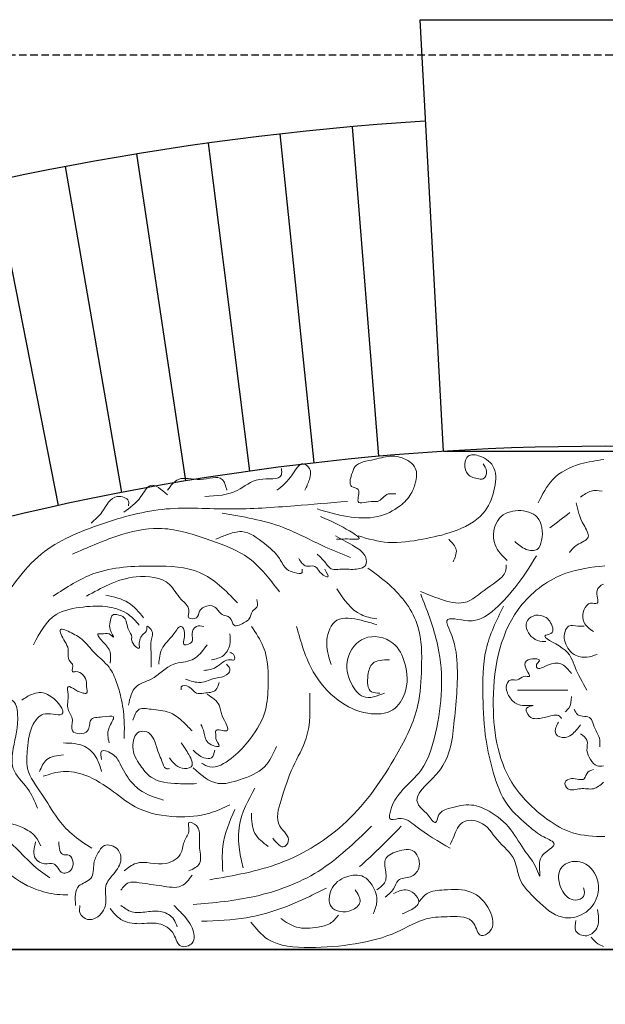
# Model space of a CAD drawing. Extents: x 0 to 286551, y -50 to 581131.
# Tile 35 of 207: x 104011 to 104516, y 559490 to 560338. Entities that reach past the tile are written whole.
import ezdxf

# ---------------------------------------------------------------- set-up
doc = ezdxf.new("R2010")
doc.units = 0
doc.header["$MEASUREMENT"] = 0
doc.linetypes.add('HIDDEN', pattern=[9.525, 6.35, -3.175])
for name, color, linetype in [('0.13', 5, 'CONTINUOUS'), ('0.18', 1, 'CONTINUOUS'), ('0.25', 2, 'CONTINUOUS')]:
    doc.layers.add(name, color=color, linetype=linetype)
doc.layers.add('0.15 GRIJS', color=252, linetype='CONTINUOUS', lineweight=15)
doc.layers.add('HULPLIJNEN', color=252, linetype='CONTINUOUS', plot=False)

msp = doc.modelspace()

# ---------------------------------------------------------------- linework, layer by layer
at = {"layer": '0.13'}
for points in [[(104320.84, 559962.18), (104298.06, 560246.28)], [(104265.22, 559956.5), (104235.94, 560240.01)], [(104209.78, 559949.41), (104174, 560232.18)], [(104154.55, 559940.91), (104112.3, 560222.8)], [(104099.57, 559931.02), (104050.88, 560211.87)], [(104044.88, 559919.73), (103989.76, 560199.41)]]:
    msp.add_lwpolyline(points, dxfattribs=at)
msp.add_arc((104515.91, 557775.68), 2480.18, 93.5964, 123.77742, dxfattribs=at)
at = {"layer": '0.15 GRIJS'}
for points, knots in [([(104267.72, 559916.79), (104276.28, 559914.28), (104293.14, 559909.33), (104318.67, 559908.01), (104337.76, 559917.11), (104348.59, 559928.35), (104352.87, 559939.72), (104354.49, 559951.68), (104344.81, 559960.12), (104331.7, 559963.71), (104317.02, 559958.89), (104300.7, 559956.93), (104297.21, 559945.89), (104294.17, 559935.43), (104306.61, 559934.62), (104298.6, 559918.27), (104313.15, 559924.09), (104322.33, 559922.35), (104326.23, 559930.64), (104332.44, 559929.7), (104334.59, 559929.76), (104335.51, 559929.78)], [0, 0, 0, 0, 26.803132, 52.806579, 74.405955, 88.209222, 98.208055, 111.204764, 120.396541, 133.917957, 149.949541, 167.884895, 174.955268, 185.166844, 191.396352, 201.607929, 214.609492, 218.324316, 229.659133, 233.373957, 236.159915, 236.159915, 236.159915, 236.159915]), ([(104303.01, 559893.58), (104311.62, 559891.11), (104329.9, 559885.86), (104357.97, 559890.4), (104385.87, 559896.41), (104411.28, 559908.94), (104420.73, 559931.29), (104423.32, 559952.22), (104410.74, 559962.59), (104397.31, 559964.66), (104393.97, 559954.83), (104396.56, 559945.03), (104404.75, 559943.1), (104412.23, 559941.96), (104414.66, 559949.86), (104412.04, 559953.8), (104410.74, 559955.78)], [0, 0, 0, 0, 26.593321, 56.441795, 83.244926, 113.662667, 135.256809, 154.751872, 170.564581, 180.780186, 187.850361, 197.542867, 207.544742, 211.259566, 218.329939, 225.400311, 225.400311, 225.400311, 225.400311]), ([(104458.19, 559922.13), (104461.71, 559929.37), (104469.32, 559944.99), (104492.15, 559956.22), (104507.87, 559958.45), (104514.59, 559959.4)], [0, 0, 0, 0, 23.601061, 50.986896, 71.420538, 71.420538, 71.420538, 71.420538]), ([(104171.05, 559927.53), (104181.11, 559928.09), (104198.54, 559929.07), (104214.55, 559945.75), (104238.11, 559940.67), (104237.12, 559949.73), (104236.9, 559951.71)], [0, 0, 0, 0, 28.726335, 49.75799, 68.997553, 74.370591, 74.370591, 74.370591, 74.370591]), ([(104232.87, 559932.9), (104237.52, 559936.54), (104245.43, 559942.73), (104253.17, 559958.99), (104263.13, 559951.3), (104261.39, 559941.69), (104258.54, 559935.91), (104257.06, 559932.9)], [0, 0, 0, 0, 19.000028, 32.300267, 39.018204, 48.421019, 58.651448, 58.651448, 58.651448, 58.651448]), ([(104138.8, 559932.9), (104141.7, 559936.82), (104148.69, 559946.29), (104166.41, 559939.5), (104186.18, 559947.4), (104188.91, 559936.68), (104189.87, 559932.9)], [0, 0, 0, 0, 13.300087, 32.112893, 50.925698, 61.156127, 61.156127, 61.156127, 61.156127]), ([(104101.18, 559914.1), (104106.4, 559917.83), (104114.86, 559923.87), (104124.2, 559942.01), (104133.46, 559933.67), (104138.8, 559928.87)], [0, 0, 0, 0, 19.973276, 32.359353, 49.195331, 49.195331, 49.195331, 49.195331]), ([(104494.61, 559926.96), (104497.57, 559929.19), (104503.1, 559933.37), (104509.94, 559932.6), (104513.12, 559932.25)], [0, 0, 0, 0, 10.657479, 19.911627, 19.911627, 19.911627, 19.911627]), ([(103990.97, 559828.6), (104002.49, 559846.71), (104024.7, 559881.6), (104081.58, 559904.91), (104136.54, 559919.97), (104192.93, 559915.33), (104244.85, 559919.24), (104278.55, 559922.03), (104293.72, 559923.29)], [0, 0, 0, 0, 62.787127, 120.928021, 178.145364, 232.938536, 288.729804, 334.387179, 334.387179, 334.387179, 334.387179]), ([(104072.96, 559904.7), (104076.28, 559907.52), (104084.36, 559914.37), (104090.55, 559930.66), (104106.1, 559925.93), (104105.4, 559920.9), (104105.21, 559919.47)], [0, 0, 0, 0, 13.300239, 32.300419, 42.533822, 46.5636, 46.5636, 46.5636, 46.5636]), ([(104431.43, 559872.45), (104427.18, 559876.46), (104417.13, 559885.97), (104420.62, 559910.32), (104440.67, 559917.44), (104460.99, 559911.55), (104462.88, 559893.85), (104458.29, 559880.01), (104446.1, 559881.32), (104440.95, 559886.08), (104438.12, 559888.69)], [0, 0, 0, 0, 17.01435, 40.26235, 57.83459, 75.065813, 95.491744, 104.038467, 113.597125, 125.263463, 125.263463, 125.263463, 125.263463]), ([(104490.69, 559922.13), (104492.18, 559916), (104494.49, 559906.47), (104505.01, 559891.1), (104491.13, 559886.92), (104486.87, 559881.54), (104484.96, 559879.14)], [0, 0, 0, 0, 20.247165, 31.431448, 43.097662, 52.558299, 52.558299, 52.558299, 52.558299]), ([(104185.99, 559913.07), (104203.72, 559910.16), (104234.68, 559905.08), (104269.2, 559885.86), (104289.03, 559877.98), (104296.51, 559875.01)], [0, 0, 0, 0, 53.388746, 93.276699, 117.421302, 117.421302, 117.421302, 117.421302]), ([(104270.51, 559910.29), (104275.54, 559908.22), (104284.43, 559904.55), (104308.68, 559890.39), (104295.2, 559891.05), (104289.38, 559890.91), (104284.44, 559890.79)], [0, 0, 0, 0, 21.599377, 38.132061, 40.918339, 56.70618, 56.70618, 56.70618, 56.70618]), ([(104056.91, 559877.8), (104069.68, 559883.48), (104093.34, 559894), (104133.68, 559903.63), (104172.07, 559891.34), (104211.25, 559877.42), (104227.3, 559855.91), (104235.21, 559845.31)], [0, 0, 0, 0, 42.076722, 77.960541, 120.770528, 160.65839, 199.444622, 199.444622, 199.444622, 199.444622]), ([(104254.72, 559864.8), (104254.87, 559863.73), (104255.38, 559860.17), (104247.29, 559862.17), (104240.11, 559864.54), (104234.58, 559877.09), (104221.69, 559887.59), (104205.87, 559899.94), (104190.57, 559895), (104183.47, 559892.06), (104180.42, 559890.79)], [0, 0, 0, 0, 2.785132, 9.285914, 16.358193, 27.691482, 46.075037, 68.089356, 81.385838, 91.387792, 91.387792, 91.387792, 91.387792]), ([(104283.51, 559893.58), (104289.06, 559890.65), (104298.42, 559885.71), (104309.89, 559878.08), (104310.76, 559866.3), (104298.44, 559864.01), (104289.74, 559865.51), (104279.28, 559863.53), (104274.45, 559871.84), (104269.96, 559875.81), (104267.72, 559877.8)], [0, 0, 0, 0, 19.121212, 32.252419, 38.750773, 48.752647, 61.754211, 68.255313, 77.44709, 86.638868, 86.638868, 86.638868, 86.638868]), ([(104381.02, 559890.79), (104384, 559887.84), (104389.78, 559882.13), (104386.38, 559874.83), (104384.73, 559871.3)], [0, 0, 0, 0, 11.333106, 21.917899, 21.917899, 21.917899, 21.917899]), ([(104274.22, 559864.8), (104276.04, 559861.81), (104279.47, 559856.18), (104269.21, 559861.49), (104266.8, 559869.23), (104256.79, 559866.02), (104253.73, 559871.1), (104251.93, 559874.08)], [0, 0, 0, 0, 7.070499, 13.29991, 22.491914, 28.992696, 38.184473, 38.184473, 38.184473, 38.184473]), ([(104456.69, 559876.42), (104450.81, 559867.05), (104439.92, 559849.67), (104420.37, 559828.92), (104402.03, 559816.76), (104375.48, 559825.89), (104386.15, 559803.68), (104390.18, 559777.14), (104385.67, 559732.54), (104381.37, 559691.95), (104348.45, 559669.64), (104358.25, 559657.58), (104363.18, 559654.16), (104370.2, 559642.73), (104371.97, 559656.16), (104384.64, 559659.75), (104399.89, 559663.62), (104419.02, 559655.72), (104435.09, 559642.08), (104445.85, 559621.65), (104454.94, 559612.37), (104460.78, 559595.42), (104457.65, 559614.54), (104463.7, 559620.77), (104475.97, 559628.79), (104459.71, 559634.82), (104448.4, 559644.96), (104428.59, 559661.6), (104419.18, 559689.11), (104411.7, 559720.43), (104410.26, 559755.89), (104410.05, 559796.2), (104422.23, 559820.76), (104428.28, 559832.94)], [0, 0, 0, 0, 33.234119, 61.643898, 83.57379, 102.044852, 111.310641, 140.381905, 192.162702, 238.489168, 268.199553, 272.637599, 281.424836, 290.212225, 296.971468, 308.545883, 327.379456, 343.384126, 367.936112, 390.337827, 408.309843, 415.069085, 426.606227, 438.178891, 446.96628, 457.802212, 473.074709, 499.436724, 530.436754, 558.641651, 596.01069, 636.92157, 677.135313, 677.135313, 677.135313, 677.135313]), ([(104040.19, 559841.59), (104051.63, 559849.1), (104077.93, 559866.36), (104122.8, 559868.2), (104169.3, 559866.51), (104188.92, 559846.37), (104199, 559836.02)], [0, 0, 0, 0, 40.317209, 92.728521, 132.129552, 173.748916, 173.748916, 173.748916, 173.748916]), ([(104175.19, 559597.29), (104195.72, 559600.81), (104238.6, 559608.17), (104297.64, 559645.14), (104332.9, 559696.81), (104356.11, 559742.49), (104357.88, 559780.9), (104358.15, 559819.02), (104335.79, 559848.18), (104317.79, 559861.16), (104311.5, 559865.7)], [0, 0, 0, 0, 62.145054, 129.818113, 201.541347, 248.357077, 280.264084, 316.252154, 359.734462, 383.101584, 383.101584, 383.101584, 383.101584]), ([(104356.87, 559845.7), (104362.45, 559843.37), (104374.14, 559838.5), (104396.4, 559832.64), (104412.89, 559849.27), (104430.87, 559858.67), (104430.51, 559867.66), (104430.47, 559868.63)], [0, 0, 0, 0, 18.459594, 38.736223, 62.341576, 86.002574, 88.869057, 88.869057, 88.869057, 88.869057]), ([(104515.42, 559867.85), (104504.02, 559866.52), (104477.11, 559863.36), (104429.2, 559828.38), (104414.61, 559756.56), (104425.12, 559686.45), (104459.77, 559652.22), (104488.02, 559635.24), (104505.97, 559634.69), (104515.42, 559634.4)], [0, 0, 0, 0, 34.139631, 80.63917, 166.429729, 239.204095, 283.020575, 308.07343, 335.925337, 335.925337, 335.925337, 335.925337]), ([(104068.98, 559841.59), (104075.41, 559845.23), (104088.88, 559852.84), (104112.48, 559860.35), (104140.21, 559857.54), (104148.17, 559839.43), (104159.28, 559832.15), (104154.85, 559821.58), (104165.28, 559821.78), (104165.7, 559828.71), (104170.91, 559833.7), (104180.72, 559834.11), (104184.35, 559824.68), (104193.85, 559824.67), (104195.15, 559813.08), (104204.22, 559818.66), (104210.43, 559822.04), (104210.62, 559828.77), (104217.14, 559832.07), (104216.22, 559836.41), (104215.71, 559838.81)], [0, 0, 0, 0, 22.014419, 46.123869, 75.63788, 92.168852, 103.501958, 110.000312, 116.501094, 122.729158, 127.98158, 137.26832, 146.460324, 153.532518, 161.017738, 170.713062, 175.356, 182.426499, 187.67892, 194.177275, 194.177275, 194.177275, 194.177275]), ([(104284.67, 559847.83), (104290.66, 559838.85), (104299.41, 559825.75), (104314.34, 559822.94), (104319.04, 559822.05)], [0, 0, 0, 0, 30.39151, 44.389503, 44.389503, 44.389503, 44.389503]), ([(104514.3, 559852.09), (104511.82, 559850.66), (104505.84, 559847.22), (104512.55, 559833.47), (104501.75, 559836.93), (104496.33, 559829.18), (104496.16, 559818.09), (104502.46, 559813.47), (104505.63, 559811.14)], [0, 0, 0, 0, 7.796998, 18.821651, 24.336052, 32.13305, 43.157487, 54.296165, 54.296165, 54.296165, 54.296165]), ([(104085.69, 559842.52), (104092.63, 559841.06), (104105.77, 559838.3), (104114.21, 559827.92), (104118.2, 559823.03)], [0, 0, 0, 0, 20.556813, 38.940368, 38.940368, 38.940368, 38.940368]), ([(104356.88, 559843.4), (104362.13, 559830.13), (104371.98, 559805.23), (104376.51, 559765.6), (104371.43, 559728.13), (104360.43, 559686.02), (104332.53, 559671.24), (104329.31, 559647.72), (104342.32, 559652.23), (104357.34, 559638.88), (104372.21, 559630.29), (104382.41, 559624.39)], [0, 0, 0, 0, 42.700068, 80.153013, 117.605744, 157.301771, 203.035876, 207.28856, 214.733545, 230.932323, 266.33097, 266.33097, 266.33097, 266.33097]), ([(104023.47, 559799.82), (104028.81, 559810.06), (104038.1, 559827.9), (104065.83, 559832.76), (104087, 559833.83), (104104.77, 559827.84), (104111.6, 559819.89), (104114.48, 559816.53)], [0, 0, 0, 0, 32.496161, 56.605611, 78.894554, 96.829609, 109.960816, 109.960816, 109.960816, 109.960816]), ([(104089.41, 559784.04), (104089.73, 559787.37), (104090.44, 559794.76), (104084.97, 559800.09), (104076.61, 559809.83), (104083.65, 559808.64), (104087.61, 559810.96), (104094.44, 559803.57), (104088.07, 559813.6), (104089.49, 559818.8), (104090.39, 559826.38), (104096.55, 559825.69), (104103.82, 559823.39), (104103.59, 559813.59), (104108.58, 559807.72), (104107.06, 559801.61), (104115.29, 559793.76), (104113.91, 559802.87), (104116.28, 559808.21), (104121.68, 559811.64), (104120.13, 559817.39), (104127.83, 559810.89), (104123.51, 559803.37), (104124.9, 559794.53), (104124.66, 559786.83), (104124.69, 559782.49), (104124.7, 559780.32)], [0, 0, 0, 0, 9.283487, 20.616592, 28.101813, 30.887771, 37.388872, 42.031555, 49.101928, 55.600282, 62.670655, 65.456933, 72.529126, 83.395617, 90.46599, 93.250906, 102.44291, 105.228042, 115.226875, 119.869219, 122.654351, 127.29729, 136.580561, 146.792137, 153.290491, 159.788846, 159.788846, 159.788846, 159.788846]), ([(104279.76, 559782.78), (104277.59, 559789.5), (104273.46, 559802.3), (104282.71, 559825.69), (104303.85, 559821.51), (104314.69, 559818.39), (104319.04, 559817.14)], [0, 0, 0, 0, 21.18624, 40.397654, 61.269494, 75.267544, 75.267544, 75.267544, 75.267544]), ([(104500.12, 559760.74), (104496.3, 559767.38), (104489.07, 559779.96), (104484.92, 559796.77), (104456.95, 559807.63), (104471.74, 559809.23), (104470, 559818.62), (104463.91, 559825.4), (104453.55, 559825.79), (104444.93, 559817.6), (104451.38, 559805.53), (104459.72, 559802.3), (104463.61, 559802.44), (104464.67, 559802.48)], [0, 0, 0, 0, 22.190997, 42.068185, 60.029534, 66.028667, 71.540886, 83.249705, 91.914965, 99.711962, 114.190294, 122.674294, 125.825472, 125.825472, 125.825472, 125.825472]), ([(104088.48, 559715.34), (104087.52, 559719.43), (104085.83, 559726.68), (104096.07, 559739.98), (104081.92, 559736.98), (104070.47, 559737.48), (104073.08, 559722.03), (104053.11, 559722.53), (104058.98, 559735.65), (104050.78, 559744.96), (104054.46, 559753.62), (104051.4, 559766.29), (104060.45, 559760.19), (104064.25, 559758.23), (104070.7, 559757.38), (104068.52, 559763.34), (104069.8, 559770.07), (104064.08, 559777.89), (104054.7, 559775.64), (104058.49, 559782.13), (104054.58, 559785.02), (104052.46, 559789.62), (104053.96, 559796.58), (104050.1, 559802.99), (104042.8, 559816.25), (104058.05, 559809.2), (104066.83, 559804.08), (104076.05, 559791.51), (104088.82, 559782.29), (104095.21, 559767.68), (104099.46, 559752.43), (104101.93, 559736.15), (104101.62, 559724.32), (104101.48, 559719.05)], [0, 0, 0, 0, 12.996493, 22.995526, 32.282266, 42.87073, 52.563122, 65.564685, 74.847956, 84.847108, 97.843817, 104.341955, 111.414149, 118.486343, 121.272621, 126.842454, 130.555892, 143.687098, 146.473056, 152.971411, 154.284629, 160.512551, 167.010905, 174.081404, 184.947691, 194.643321, 206.750641, 220.553749, 238.93753, 253.469377, 266.986565, 286.679686, 302.461312, 302.461312, 302.461312, 302.461312]), ([(104131.2, 559783.11), (104131.73, 559787.79), (104132.91, 559798.3), (104142.4, 559805.09), (104150.23, 559818.87), (104155.33, 559808.64), (104149.54, 559797.23), (104162.29, 559801.9), (104158.68, 559809.42), (104162.9, 559816.99), (104167.89, 559816.04), (104170.21, 559815.6)], [0, 0, 0, 0, 13.291952, 29.823122, 39.014899, 45.242821, 55.454397, 62.526885, 69.025239, 76.510301, 83.011402, 83.011402, 83.011402, 83.011402]), ([(104211.06, 559815.5), (104214.93, 559809.86), (104225.71, 559794.16), (104226.05, 559766.9), (104223.74, 559738.06), (104209.97, 559717.52), (104194.99, 559701.62), (104178.75, 559691.8), (104170.38, 559696.39), (104168.02, 559697.68)], [0, 0, 0, 0, 20.207794, 56.297852, 78.030368, 106.497983, 126.785534, 146.578013, 154.382956, 154.382956, 154.382956, 154.382956]), ([(104250.01, 559815.5), (104253.75, 559802.04), (104260.43, 559777.99), (104283.42, 559751.19), (104308.54, 559739.04), (104333.6, 559740.2), (104346.38, 559760.35), (104345.27, 559782.24), (104334.61, 559804.83), (104307.17, 559810.25), (104290.82, 559788.38), (104294.64, 559768.14), (104307.35, 559750.93), (104319.28, 559755.57), (104325.85, 559758.13)], [0, 0, 0, 0, 41.489823, 74.166299, 102.156955, 123.897372, 141.525406, 167.137317, 187.345111, 212.281033, 234.846281, 256.578584, 271.811343, 290.513197, 290.513197, 290.513197, 290.513197]), ([(104497.75, 559815.87), (104495.96, 559815.77), (104491.6, 559815.53), (104484.28, 559817.69), (104479.19, 559808.23), (104481.6, 559798.29), (104489.53, 559790.03), (104499.56, 559788.1), (104505.95, 559790.42), (104508.78, 559791.46)], [0, 0, 0, 0, 5.514401, 13.392026, 19.071273, 33.441174, 41.238325, 52.517308, 61.499137, 61.499137, 61.499137, 61.499137]), ([(104192.49, 559809.1), (104192.81, 559806), (104193.49, 559799.27), (104187.74, 559789.14), (104180.39, 559787.59), (104176.71, 559786.82)], [0, 0, 0, 0, 9.283271, 20.110687, 30.980214, 30.980214, 30.980214, 30.980214]), ([(104105.2, 559747.83), (104106.49, 559753.95), (104108.89, 559765.27), (104128.68, 559769.67), (104140.55, 559785.24), (104160.26, 559784.37), (104168.45, 559793.67), (104172.08, 559798.58), (104172.99, 559799.82)], [0, 0, 0, 0, 17.068095, 31.603485, 55.039961, 71.25864, 85.06218, 89.704505, 89.704505, 89.704505, 89.704505]), ([(104192.49, 559793.32), (104193.97, 559792.72), (104196.61, 559791.63), (104197.13, 559785.98), (104188.55, 559788.33), (104182.25, 559779.29), (104173.78, 559778.06), (104170.21, 559777.54)], [0, 0, 0, 0, 4.642938, 8.356161, 11.142438, 25.677543, 36.266007, 36.266007, 36.266007, 36.266007]), ([(104486.72, 559774.92), (104484.3, 559778.05), (104479.49, 559784.28), (104468.53, 559784.61), (104456.84, 559776.66), (104456.38, 559783.52), (104463.15, 559788.04), (104445.04, 559788.46), (104446.89, 559778.95), (104452.81, 559771.15), (104444.37, 559773.84), (104441.01, 559767.97), (104435.05, 559770.44), (104429.78, 559766.08), (104430.99, 559757.65), (104437.27, 559749.04), (104444.19, 559746.98), (104457.24, 559747.69), (104447.11, 559746.38), (104448.26, 559740), (104452.64, 559735.54), (104461.28, 559736.47), (104467.87, 559738.3), (104475.43, 559739.75), (104477.34, 559737.27), (104478.06, 559736.33)], [0, 0, 0, 0, 11.138526, 22.167328, 33.446624, 35.809034, 39.747007, 50.775809, 58.650438, 64.647886, 69.374652, 75.725236, 81.239637, 85.17777, 93.840013, 103.453462, 114.923238, 120.43764, 126.436773, 129.586797, 137.383795, 142.898196, 154.17718, 159.691581, 163.033109, 163.033109, 163.033109, 163.033109]), ([(104189.71, 559783.11), (104191.25, 559781.25), (104193.93, 559778.01), (104188.48, 559771.88), (104179.01, 559771.68), (104167.6, 559765.39), (104158.79, 559768.55), (104154.42, 559770.11)], [0, 0, 0, 0, 6.227922, 10.870074, 20.565766, 34.087489, 47.38397, 47.38397, 47.38397, 47.38397]), ([(104329.95, 559786.81), (104324.39, 559786.73), (104314.64, 559786.59), (104310.62, 559772.73), (104310.97, 559758.06), (104319.07, 559758.11), (104321.75, 559758.13)], [0, 0, 0, 0, 14.673843, 25.708318, 40.376701, 47.623517, 47.623517, 47.623517, 47.623517]), ([(104183.21, 559767.33), (104182.55, 559764.83), (104180.92, 559758.6), (104171.64, 559758.48), (104162.32, 559756.72), (104159.38, 559764.31), (104150, 559765.38), (104150.54, 559761.88), (104150.7, 559760.83)], [0, 0, 0, 0, 7.070373, 17.65878, 24.159881, 32.720442, 39.221224, 42.006141, 42.006141, 42.006141, 42.006141]), ([(103983.87, 559691.96), (103982.28, 559697.69), (103978.34, 559711.92), (103982.36, 559732.91), (103990.49, 559752.59), (104007.7, 559753.69), (104011.55, 559732.57), (104006.21, 559715.36), (104003.31, 559690.79), (104019.44, 559677.29), (104024.45, 559664.78), (104026.84, 559658.83)], [0, 0, 0, 0, 17.572192, 43.606715, 64.724148, 73.318153, 86.536865, 116.22086, 133.402496, 154.520105, 173.731183, 173.731183, 173.731183, 173.731183]), ([(104013.33, 559752.1), (104016.13, 559753.92), (104022.74, 559758.23), (104037.5, 559760.48), (104055.08, 559738.01), (104039.52, 559739.9), (104030.29, 559741.23), (104019.92, 559728.56), (104018.46, 559711.99), (104016.13, 559689.9), (104031.31, 559671.4), (104042.01, 559651.62), (104056.48, 559635.41), (104067.55, 559628.28), (104073.49, 559624.46)], [0, 0, 0, 0, 9.897559, 23.402698, 44.520131, 51.886513, 60.480837, 72.632721, 94.066447, 111.248082, 136.521349, 161.374463, 179.622504, 200.74249, 200.74249, 200.74249, 200.74249]), ([(104172.99, 559757.11), (104177.21, 559754.28), (104184.39, 559749.46), (104184.58, 559738.27), (104196.28, 559721.4), (104179.04, 559728.64), (104180.69, 559721.99), (104179.79, 559717.83), (104187.15, 559709.66), (104170.73, 559714.64), (104171.16, 559723.88), (104168.52, 559729), (104167.42, 559731.12)], [0, 0, 0, 0, 13.803685, 23.496077, 37.013264, 46.300324, 50.013546, 52.798678, 59.869051, 69.564437, 79.563388, 86.633887, 86.633887, 86.633887, 86.633887]), ([(104261.28, 559758.13), (104261.71, 559744.8), (104262.45, 559722.23), (104245.22, 559693.72), (104237.9, 559669.32), (104229.76, 559644.7), (104246.16, 559633.59), (104237.95, 559622.41), (104233.01, 559628.69), (104229.51, 559633.14)], [0, 0, 0, 0, 39.051162, 66.099853, 96.560981, 119.122552, 134.250071, 139.372966, 151.881537, 151.881537, 151.881537, 151.881537]), ([(104440.24, 559760.74), (104445.5, 559760.74), (104456.26, 559760.74), (104470.71, 559760.74), (104479.9, 559760.74), (104483.57, 559760.74)], [0, 0, 0, 0, 15.755569, 32.298773, 43.327576, 43.327576, 43.327576, 43.327576]), ([(104486.72, 559755.23), (104486.53, 559751.49), (104486.25, 559746.16), (104482.37, 559742.84), (104481.21, 559741.85)], [0, 0, 0, 0, 10.506274, 14.961897, 14.961897, 14.961897, 14.961897]), ([(104108.91, 559734.83), (104110.3, 559738.75), (104112.99, 559746.37), (104127.16, 559743.35), (104139.53, 559743.1), (104150.32, 559735.74), (104155.94, 559729.56), (104159.06, 559726.48), (104159.99, 559725.55)], [0, 0, 0, 0, 10.827416, 21.043022, 37.074643, 49.181964, 58.373741, 62.313171, 62.313171, 62.313171, 62.313171]), ([(104489.09, 559744.21), (104489.92, 559742.36), (104492.45, 559736.77), (104503.76, 559739.37), (104505.94, 559727.47), (104511.72, 559720.6), (104511.27, 559713.8), (104511.14, 559711.92)], [0, 0, 0, 0, 5.679247, 17.149024, 23.146472, 37.624603, 43.137038, 43.137038, 43.137038, 43.137038]), ([(104475.69, 559733.18), (104474.79, 559731.7), (104472.95, 559728.66), (104472.2, 559721.24), (104480.79, 559718.7), (104488.63, 559722.83), (104492.22, 559727.64), (104494.6, 559730.82)], [0, 0, 0, 0, 5.282874, 10.795092, 19.279173, 25.278306, 36.986911, 36.986911, 36.986911, 36.986911]), ([(104163.71, 559680.06), (104158.51, 559679.98), (104145.47, 559679.76), (104126.07, 559681.66), (104114.47, 559696.68), (104106.78, 559709.48), (104110.98, 559725.52), (104120.72, 559725.45), (104128.23, 559719.27), (104129.45, 559708.54), (104134.26, 559700.01), (104135.82, 559692.5), (104139.49, 559692.94), (104140.49, 559693.06)], [0, 0, 0, 0, 15.787841, 39.663771, 53.467037, 70.535132, 84.676004, 91.176786, 95.819595, 112.887889, 119.958262, 127.443482, 130.22976, 130.22976, 130.22976, 130.22976]), ([(104494.6, 559722.95), (104496.96, 559721.32), (104501.95, 559717.87), (104498.9, 559708.47), (104502.89, 559701.16), (104507.68, 559694.46), (104512.36, 559695.11), (104514.3, 559695.38)], [0, 0, 0, 0, 7.796998, 16.45924, 24.940968, 32.737966, 38.252367, 38.252367, 38.252367, 38.252367]), ([(103889.41, 559712.2), (103888.13, 559711.23), (103884.75, 559708.64), (103884.83, 559698.02), (103897.73, 559697.14), (103916.34, 559690.32), (103947.15, 559680.42), (103972.65, 559648.41), (104003.21, 559631.69), (104020.69, 559610.86), (104032.01, 559602.65), (104037.37, 559598.77)], [0, 0, 0, 0, 4.719403, 12.50405, 24.485726, 36.100494, 74.957157, 116.710826, 155.643759, 177.666505, 197.471784, 197.471784, 197.471784, 197.471784]), ([(104049.13, 559715.1), (104055.62, 559714.97), (104067.13, 559714.74), (104078.49, 559702.92), (104080.86, 559694.38), (104081.93, 559690.51)], [0, 0, 0, 0, 18.701854, 33.192896, 45.184638, 45.184638, 45.184638, 45.184638]), ([(104140.49, 559702.34), (104144, 559697.78), (104149.06, 559691.21), (104160.51, 559694.08), (104159.95, 559700.25), (104156.48, 559706.62), (104152.94, 559711.96), (104150.7, 559715.34)], [0, 0, 0, 0, 15.975725, 23.048297, 25.833214, 32.903713, 45.009119, 45.009119, 45.009119, 45.009119]), ([(104232.59, 559712.03), (104229.74, 559705.63), (104223.46, 559691.56), (104202.84, 559683.69), (104179.55, 559676.91), (104167.67, 559687.5), (104160.84, 559693.59)], [0, 0, 0, 0, 20.207794, 44.501971, 63.203825, 88.513566, 88.513566, 88.513566, 88.513566]), ([(103881.62, 559704.42), (103874.69, 559703.99), (103861.5, 559703.18), (103851.59, 559690.35), (103835.78, 559669.67), (103851.19, 559669.75), (103857.73, 559686.68), (103889.88, 559684.04), (103921.87, 559677.5), (103952.29, 559653.9), (103980.17, 559632.42), (103998.49, 559602), (104025.22, 559587.74), (104043.58, 559584.19), (104051.47, 559584.29), (104052.95, 559584.31)], [0, 0, 0, 0, 19.205138, 36.508706, 56.95534, 60.292802, 76.828833, 100.429031, 144.143587, 177.773996, 213.246965, 249.562539, 281.436976, 300.642151, 305.092207, 305.092207, 305.092207, 305.092207]), ([(104028.64, 559690.51), (104030.29, 559694.44), (104034.01, 559703.28), (104043.73, 559704.29), (104049.13, 559704.85)], [0, 0, 0, 0, 11.94864, 26.87074, 26.87074, 26.87074, 26.87074]), ([(104081.93, 559700.76), (104081.38, 559703.75), (104080.03, 559711.2), (104094.29, 559705.13), (104099.51, 559693.81), (104106.65, 559681.09), (104119.63, 559670.77), (104129.34, 559667.75), (104135.22, 559665.92)], [0, 0, 0, 0, 7.171387, 17.871133, 28.991863, 47.791285, 59.682409, 77.981795, 77.981795, 77.981795, 77.981795]), ([(104160.92, 559708.84), (104163.61, 559706.23), (104167.83, 559702.13), (104177.98, 559700.99), (104178.97, 559706.15), (104179.49, 559708.84)], [0, 0, 0, 0, 11.334817, 17.835599, 24.905972, 24.905972, 24.905972, 24.905972]), ([(104031.71, 559686.41), (104037.46, 559688.28), (104049.23, 559692.11), (104071.37, 559687.66), (104091.66, 559673.93), (104114.88, 559655.39), (104144.94, 559650.39), (104172.4, 559652.35), (104186.89, 559659.14), (104192.62, 559661.83)], [0, 0, 0, 0, 17.898259, 36.600114, 65.073186, 90.936723, 124.507597, 153.368134, 172.209178, 172.209178, 172.209178, 172.209178]), ([(104505.63, 559692.23), (104503.85, 559691.71), (104499.92, 559690.56), (104498.14, 559680.85), (104488.51, 559686.07), (104479.39, 559682.07), (104484.27, 559672.37), (104494.8, 559677.23), (104505.77, 559673.85), (104511.52, 559678.82), (104514.3, 559681.21)], [0, 0, 0, 0, 5.283965, 11.633333, 22.662135, 29.012719, 35.010167, 46.038969, 57.067772, 67.337962, 67.337962, 67.337962, 67.337962]), ([(103975.07, 559668.83), (103977.42, 559664.89), (103983.55, 559654.57), (103998.98, 559647.1), (104014.26, 559642.66), (104025.04, 559636.21), (104028.29, 559629.32), (104029.59, 559626.57)], [0, 0, 0, 0, 13.576616, 35.517013, 48.538315, 62.116717, 71.08353, 71.08353, 71.08353, 71.08353]), ([(104214.14, 559676.17), (104208.46, 559665.9), (104199.24, 559649.2), (104199.95, 559624.67), (104202.72, 559612.61), (104203.89, 559607.53)], [0, 0, 0, 0, 34.44003, 55.953974, 71.625678, 71.625678, 71.625678, 71.625678]), ([(104186.47, 559604.46), (104186.03, 559611.7), (104184.93, 559630.16), (104192.26, 559647.31), (104196.72, 559657.73)], [0, 0, 0, 0, 21.513944, 54.885139, 54.885139, 54.885139, 54.885139]), ([(104211.06, 559654.66), (104211.26, 559648.42), (104211.64, 559636.56), (104220.98, 559629.38), (104225.41, 559625.97)], [0, 0, 0, 0, 17.68527, 33.625365, 33.625365, 33.625365, 33.625365]), ([(104101.48, 559604.87), (104104.78, 559607.53), (104115.16, 559615.9), (104134.47, 559606.96), (104152.1, 559618.06), (104152.18, 559631.3), (104158.76, 559637.85), (104155.13, 559649.17), (104166.39, 559643.52), (104166.66, 559634.29), (104165.85, 559623.78), (104169.41, 559610.4), (104161.08, 559606.63), (104157.2, 559604.87)], [0, 0, 0, 0, 12.10732, 38.110768, 54.086627, 64.671629, 74.67058, 81.168935, 88.241129, 97.933727, 108.145304, 121.142012, 132.476829, 132.476829, 132.476829, 132.476829]), ([(104160.84, 559575.77), (104178.7, 559577.4), (104215.97, 559580.79), (104271.37, 559601.38), (104300.02, 559629.23), (104314.58, 559643.39)], [0, 0, 0, 0, 53.773653, 112.197393, 172.550747, 172.550747, 172.550747, 172.550747]), ([(104304.33, 559608.55), (104309.14, 559612.96), (104321.44, 559624.21), (104333.1, 559636.13), (104340.2, 559643.39)], [0, 0, 0, 0, 19.576796, 50.008085, 50.008085, 50.008085, 50.008085]), ([(104382.41, 559627.58), (104383.47, 559630.01), (104386.34, 559636.59), (104391.3, 559649.63), (104412.01, 559648.25), (104422.11, 559630.21), (104439.03, 559617.45), (104440.92, 559595.06), (104457.38, 559579.25), (104475.27, 559562), (104498.79, 559566.03), (104510.38, 559581.14), (104510.62, 559600.23), (104497.08, 559616.12), (104473.14, 559609.97), (104475.94, 559588.23), (104487.42, 559577.84), (104499.05, 559581.87), (104497.85, 559587.62), (104497.27, 559590.37)], [0, 0, 0, 0, 8.097177, 21.960727, 36.850697, 57.904198, 81.321488, 96.801695, 121.048806, 147.888868, 166.248488, 185.180217, 200.064394, 221.117895, 237.503129, 258.439559, 271.420167, 279.519514, 286.96171, 286.96171, 286.96171, 286.96171]), ([(104025.14, 559629.91), (104023.87, 559624.61), (104021.82, 559616.04), (104032.37, 559609.59), (104042.67, 559613.44), (104046.37, 559600.39), (104059.96, 559605.9), (104056.61, 559620.04), (104046.13, 559617.67), (104045.59, 559624.54), (104045.16, 559629.91)], [0, 0, 0, 0, 14.457355, 23.425839, 31.213676, 42.225086, 50.697156, 63.377302, 66.714764, 78.693282, 78.693282, 78.693282, 78.693282]), ([(104059.69, 559575.16), (104059.14, 559581.72), (104058.19, 559592.97), (104075.86, 559596.64), (104074.25, 559610.95), (104078.67, 559620.16), (104083.4, 559627.49), (104089.97, 559627.16), (104096.53, 559624.73), (104100.7, 559613.07), (104092.91, 559602.58), (104084.36, 559593.19), (104086.25, 559581.19), (104084.97, 559568.48), (104071.65, 559559.95), (104062.26, 559567.72), (104063.06, 559572.92), (104063.41, 559575.16)], [0, 0, 0, 0, 16.940583, 29.048173, 42.340125, 52.339077, 61.530854, 64.317132, 71.389326, 81.388478, 95.920276, 108.025682, 117.308953, 130.600905, 145.136296, 153.696997, 160.195352, 160.195352, 160.195352, 160.195352]), ([(104319.11, 559588.51), (104322.1, 559590.68), (104328.42, 559595.26), (104326.47, 559605.64), (104325.04, 559616.74), (104337.19, 559622.47), (104353.15, 559625.21), (104358.2, 559607.56), (104348.54, 559598.31), (104336.85, 559599.14), (104334.04, 559588.2), (104329.08, 559584.4), (104326.34, 559582.31)], [0, 0, 0, 0, 10.227571, 21.589927, 28.820654, 41.432623, 55.899539, 70.9399, 81.167471, 91.955637, 100.284223, 110.511946, 110.511946, 110.511946, 110.511946]), ([(104098.7, 559588.16), (104100.62, 559590.87), (104104.5, 559596.32), (104118.49, 559593.91), (104132.31, 559592.41), (104150.89, 559588.74), (104157.21, 559597.36), (104159.99, 559601.15)], [0, 0, 0, 0, 9.191778, 18.478837, 38.179052, 54.895759, 68.027118, 68.027118, 68.027118, 68.027118]), ([(104300.51, 559588.51), (104302.88, 559584.97), (104307.42, 559578.17), (104295.69, 559567.68), (104276.59, 559570.34), (104278.33, 559591.17), (104291.5, 559600.94), (104307.37, 559602.27), (104316.56, 559591.65), (104320.78, 559579.42), (104317.41, 559571.26), (104316.01, 559567.85)], [0, 0, 0, 0, 11.125911, 21.353482, 39.191685, 53.652924, 71.247349, 85.714264, 95.941988, 110.982349, 121.766909, 121.766909, 121.766909, 121.766909]), ([(104168.02, 559561.43), (104181.09, 559561.87), (104213.35, 559562.98), (104249.1, 559576.59), (104270.87, 559587.69), (104275.63, 559590.11)], [0, 0, 0, 0, 39.066343, 96.429541, 112.469874, 112.469874, 112.469874, 112.469874]), ([(104210.61, 559560.62), (104215.07, 559555.2), (104227.6, 559540.02), (104262.85, 559538.09), (104299.9, 559540.84), (104334.28, 559549.36), (104359.63, 559565.22), (104381.97, 559565.32), (104403.65, 559566.1), (104406.32, 559546.29), (104421.67, 559554.04), (104417.26, 559573.82), (104401.04, 559589.79), (104380.03, 559588.71), (104362.93, 559587.68), (104357.5, 559580.93), (104355.28, 559578.18)], [0, 0, 0, 0, 20.455295, 57.338302, 96.727415, 134.340833, 162.562938, 182.521314, 203.733308, 215.740529, 223.609836, 242.202919, 264.641995, 287.951693, 302.746784, 312.974508, 312.974508, 312.974508, 312.974508]), ([(104333.58, 559585.41), (104337.02, 559587.05), (104342.98, 559589.89), (104351.58, 559586.1), (104357.97, 559577.19), (104348.54, 559570.77), (104343.15, 559568.73), (104340.81, 559567.85)], [0, 0, 0, 0, 10.788166, 18.657473, 26.986246, 37.213817, 45.083124, 45.083124, 45.083124, 45.083124]), ([(104089.41, 559572.38), (104092.24, 559568.87), (104098.55, 559561.04), (104114.82, 559558.37), (104131.13, 559561.54), (104145.15, 559552.87), (104148, 559537.15), (104163.69, 559542.01), (104160.5, 559557.87), (104152.42, 559567.09), (104146.4, 559573), (104144.2, 559575.16)], [0, 0, 0, 0, 13.131207, 29.349837, 46.066224, 62.042209, 74.147434, 83.843063, 96.839772, 112.813623, 122.0054, 122.0054, 122.0054, 122.0054]), ([(104098.7, 559575.16), (104101.67, 559572.88), (104108.2, 559567.85), (104121.12, 559569.68), (104133.71, 559571.05), (104144.26, 559565.08), (104146.25, 559558.88), (104146.99, 559556.59)], [0, 0, 0, 0, 10.82908, 23.830964, 36.832528, 48.940118, 56.01049, 56.01049, 56.01049, 56.01049]), ([(104236.44, 559563.72), (104240.78, 559560.78), (104250.4, 559554.28), (104265.85, 559555.87), (104279.31, 559558.42), (104283.84, 559564.07), (104286.04, 559566.82)], [0, 0, 0, 0, 15.25585, 33.85617, 44.64403, 54.871602, 54.871602, 54.871602, 54.871602]), ([(104490.65, 559562.23), (104489.92, 559558.85), (104488.42, 559551.79), (104501.36, 559546.57), (104511.73, 559557.36), (104510.06, 559566.5), (104509.15, 559571.48)], [0, 0, 0, 0, 9.250687, 19.318244, 31.504646, 46.041194, 46.041194, 46.041194, 46.041194]), ([(104503.87, 559547.69), (104505.58, 559545.61), (104508.48, 559542.08), (104512.7, 559540.44), (104514.44, 559539.76)], [0, 0, 0, 0, 7.898465, 13.410317, 13.410317, 13.410317, 13.410317])]:
    msp.add_open_spline(points, degree=3, knots=knots, dxfattribs=at)
msp.add_open_spline([(104468.17, 559900.53), (104473.9, 559904.94), (104479.63, 559909.34), (104485.36, 559913.75)], degree=3, dxfattribs=at)
at = {"layer": '0.18'}
msp.add_lwpolyline([(104376.6, 559966.44), (104356.48, 560338.49), (104676.32, 560338.49), (104656.07, 559966.38), (104376.6, 559966.44)], dxfattribs=at)
at = {"layer": '0.25'}
msp.add_lwpolyline([(103283.41, 559592.21), (103283.41, 559537.22), (105748.41, 559537.22), (105748.41, 559592.21, 0.307225)], format="xyb", close=True, dxfattribs=at)
msp.add_lwpolyline([(103283.41, 556727.22), (105748.41, 556727.22), (105748.41, 559537.22), (103283.41, 559537.22)], close=True, dxfattribs=at)
at = {"layer": 'HULPLIJNEN', "linetype": 'HIDDEN'}
msp.add_lwpolyline([(80351, 560308.22), (146944.08, 560308.22)], dxfattribs=at)

doc.saveas('drawing.dxf')
